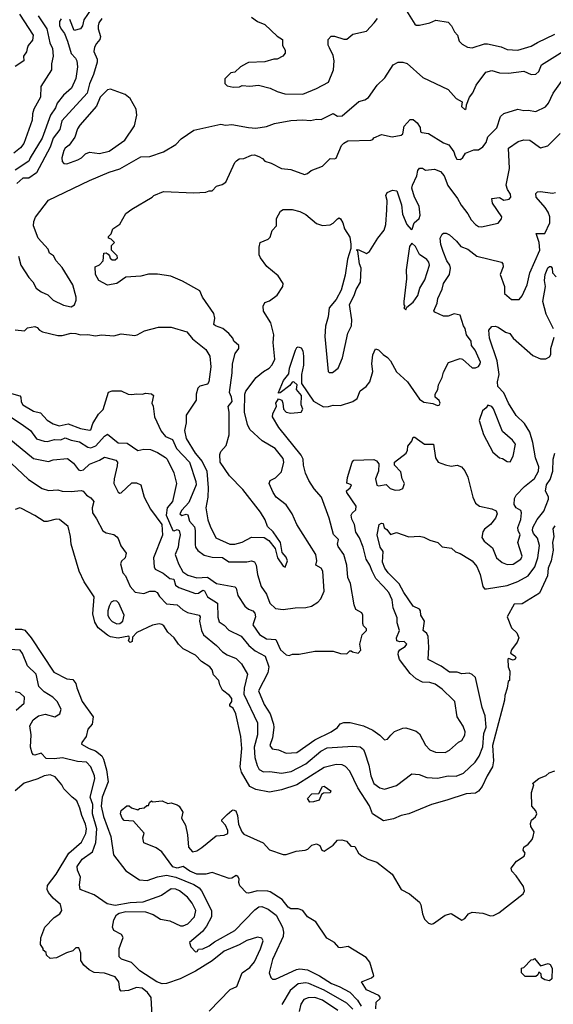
# Model space of a CAD drawing. Extents: x 1793424 to 1900092, y 321114 to 470632.
# Tile 70 of 256: x 1829234 to 1832760, y 397237 to 403736. Entities that reach past the tile are written whole.
import ezdxf

# ---------------------------------------------------------------- set-up
doc = ezdxf.new("R2010")
doc.units = 0

msp = doc.modelspace()

# ---------------------------------------------------------------- linework, layer by layer
at = {"layer": '0CON05XD'}
for points in [[(1831757.3, 403847.3), (1831845, 403706.7), (1831855, 403700), (1831875, 403700), (1831944.1, 403715.9), (1831985, 403733.8), (1832065, 403720), (1832087.5, 403695), (1832106.4, 403656.4), (1832127.5, 403635), (1832137.5, 403595), (1832157.5, 403575), (1832194.1, 403554.1), (1832225, 403551.2), (1832305, 403575.8), (1832325, 403575.8), (1832415, 403556), (1832455, 403539.2), (1832525, 403534.3), (1832615, 403561.9), (1832656.7, 403586.7), (1832769.7, 403640.3)], [(1829355, 403762.5), (1829412.5, 403675), (1829432.7, 403582.7), (1829450.9, 403545), (1829455.6, 403494.4), (1829443.8, 403445), (1829443.8, 403405), (1829374.2, 403295.8), (1829372.5, 403225), (1829328.1, 403145), (1829319.4, 403115), (1829317, 403073), (1829260.8, 402919.2), (1829239.1, 402890.9), (1829195, 402855.7)], [(1829231.7, 403771.7), (1829321.9, 403635), (1829318.9, 403601.1), (1829289.2, 403565), (1829284.2, 403545.8), (1829278.8, 403525), (1829258.8, 403495), (1829261.2, 403465), (1829205, 403428)], [(1829705.2, 403804.8), (1829658.1, 403735), (1829649.2, 403695), (1829635, 403676.2), (1829593.9, 403663.9), (1829565, 403738)], [(1830765, 403752.5), (1830805, 403723.3), (1830853.6, 403703.6), (1830935, 403627.5), (1830970, 403605), (1830970, 403565), (1830987.5, 403535), (1830987.5, 403515), (1830972.5, 403495), (1830935, 403476.7), (1830913.3, 403476.7), (1830853, 403457), (1830745, 403453.3), (1830732.3, 403447.7), (1830693.9, 403426.1), (1830655, 403390), (1830630, 403385), (1830590, 403345), (1830590, 403315), (1830605, 403300), (1830645, 403290), (1830686.4, 403293.6), (1830705, 403302.5), (1830755, 403297.5), (1830813, 403303), (1830890, 403285), (1830935, 403262.5), (1830985, 403246.7), (1831105, 403244.2), (1831195, 403281.2), (1831275.7, 403324.3), (1831307.1, 403405), (1831311.2, 403465), (1831305, 403500), (1831280.7, 403550.7), (1831273, 403567), (1831272.5, 403605), (1831293, 403627), (1831315, 403627.5), (1831375, 403607.5), (1831395, 403607.5), (1831435, 403640), (1831525, 403660), (1831576.7, 403715), (1831598.8, 403745)], [(1829507.7, 403742.3), (1829495.9, 403724.1), (1829497.5, 403695), (1829511.1, 403671.1), (1829530, 403645), (1829550, 403595), (1829573.1, 403513.1), (1829603.1, 403483.1), (1829610.9, 403465), (1829615.6, 403425), (1829605, 403347.5), (1829575.4, 403284.6), (1829522.7, 403237.3), (1829480.6, 403185), (1829471.1, 403155), (1829437.8, 403105), (1829382.1, 402955), (1829303.3, 402825), (1829295, 402802), (1829205, 402742.1)], [(1829776.9, 403745), (1829756.9, 403715), (1829751.9, 403695), (1829752.5, 403675), (1829768.8, 403625), (1829763.8, 403605), (1829741.7, 403578.3), (1829728, 403555), (1829724.1, 403525.9), (1829745.6, 403475), (1829746.7, 403455), (1829721.8, 403375), (1829695, 403313.3), (1829678.9, 403251.1), (1829512.3, 403067.7), (1829498.1, 403011.9), (1829455, 402954.2), (1829435, 402895.8), (1829344.1, 402725.9), (1829295, 402689.1), (1829255, 402690), (1829215, 402655.6)], [(1829225.5, 402175.5), (1829242, 402115), (1829293.8, 402035), (1829321.2, 402005), (1829343.3, 401965), (1829375, 401938.8), (1829419.1, 401919.1), (1829454.3, 401884.3), (1829522.7, 401852.7), (1829575, 401841.2), (1829596.1, 401853.9), (1829606.7, 401885), (1829606.7, 401905), (1829584.2, 401985), (1829515, 402100), (1829474.4, 402144.4), (1829456.7, 402176.7), (1829430, 402195), (1829421.7, 402221.7), (1829356.2, 402295), (1829326.2, 402376.2), (1829327.5, 402405), (1829337.6, 402432.4), (1829425, 402545.8), (1829695, 402674), (1829825, 402729.2), (1829895, 402750.8), (1830035, 402831.2), (1830095, 402833.8), (1830185, 402863.8), (1830265, 402913.3), (1830301.2, 402948.8), (1830385, 403008), (1830563, 403047), (1830595, 403040.8), (1830635, 403044.2), (1830745, 403024), (1830795, 403020.8), (1830865, 403032), (1830918.1, 403051.9), (1831025, 403070), (1831105, 403075.7), (1831155, 403070), (1831195, 403078.8), (1831226.4, 403076.4), (1831305, 403116.7), (1831335, 403098.8), (1831365, 403101.2), (1831475, 403196.2), (1831515, 403206.2), (1831538.3, 403221.7), (1831596.7, 403305), (1831647.3, 403352.7), (1831702.3, 403437.7), (1831735, 403456.7), (1831765, 403456.2), (1831795, 403446.2), (1831897.5, 403355), (1832065.8, 403275.8), (1832117.5, 403215), (1832157.5, 403195), (1832153.6, 403163.6), (1832175, 403143.3), (1832185, 403150), (1832186.7, 403175), (1832206.7, 403225), (1832227.5, 403252.5), (1832251.2, 403305), (1832315, 403390), (1832355, 403401.2), (1832405, 403385.8), (1832465, 403384.3), (1832565, 403395.8), (1832615, 403374.4), (1832645, 403376.7), (1832665.6, 403395), (1832682.2, 403437.8), (1832823.7, 403526.3)], [(1830623.6, 400273.6), (1830655, 400273.3), (1830705, 400286.7), (1830765, 400320), (1830849.3, 400319.3), (1830879.3, 400299.3), (1830922.5, 400245), (1830937.5, 400185), (1830975, 400130), (1830988.3, 400121.7), (1831003.3, 400165), (1830995, 400187.5), (1830968.3, 400218.3), (1830958, 400285), (1830910, 400355), (1830871.2, 400391.2), (1830855.8, 400435), (1830825.5, 400485.5), (1830707.5, 400635), (1830620, 400725), (1830558, 400815), (1830556.2, 400865), (1830563.8, 400885), (1830598.8, 400925), (1830619.2, 400995), (1830618.1, 401145), (1830612.6, 401182.6), (1830638, 401215), (1830634, 401245), (1830620, 401275), (1830637.5, 401405), (1830641.2, 401465), (1830657, 401533), (1830682.5, 401565), (1830682.5, 401585), (1830650, 401615), (1830642.5, 401635), (1830615.9, 401665.9), (1830577, 401697), (1830527.5, 401715), (1830517.5, 401725), (1830523.8, 401765), (1830517.7, 401797.7), (1830442.5, 401905), (1830425, 401947.5), (1830310.7, 402010.7), (1830233.6, 402043.6), (1830145, 402056.2), (1830085, 402057.5), (1830035, 402042.5), (1829935, 402037.5), (1829875, 401994), (1829815, 401983.8), (1829756.7, 402015), (1829734.1, 402054.1), (1829732.5, 402105), (1829762.3, 402117.7), (1829786.2, 402143.8), (1829790, 402195), (1829805, 402197.5), (1829818.3, 402188.3), (1829828.3, 402178.3), (1829831.7, 402161.7), (1829845, 402150), (1829865, 402150), (1829880, 402165), (1829878.3, 402178.3), (1829840, 402215), (1829840, 402245), (1829860, 402265), (1829838.3, 402288.3), (1829820, 402295), (1829820, 402305), (1829838.3, 402321.7), (1829850, 402355), (1829895, 402387.5), (1829935, 402456.7), (1829975, 402486.2), (1830110, 402565), (1830120, 402575), (1830185, 402602.5), (1830385, 402593.3), (1830465, 402597.5), (1830485, 402607.5), (1830505, 402607.5), (1830535, 402637.5), (1830571.7, 402648.3), (1830596.4, 402663.6), (1830656.4, 402793.6), (1830667.5, 402805), (1830685, 402816.7), (1830715, 402820), (1830765, 402841.2), (1830785, 402843.3), (1830813.6, 402833.6), (1830839.3, 402819.3), (1830855, 402802.5), (1830895, 402790), (1830965, 402753.8), (1831025, 402746.7), (1831115, 402713.3), (1831135, 402720), (1831159.3, 402740.7), (1831235, 402770), (1831285, 402820), (1831315, 402817.5), (1831325, 402822.5), (1831360, 402905), (1831375, 402921.2), (1831403.4, 402936.6), (1831555, 402941.2), (1831567.5, 402945), (1831575, 402957.5), (1831625, 402977.5), (1831695, 402964), (1831755, 402973.3), (1831766.2, 402983.8), (1831775, 403032.5), (1831815, 403077.5), (1831835, 403076.7), (1831860, 403055), (1831880, 403025), (1831883.3, 402995), (1831892, 402992), (1831935.9, 402985.9), (1832035, 402924), (1832070.7, 402910.7), (1832103.8, 402865), (1832110.8, 402835), (1832123.8, 402815), (1832145.9, 402814.1), (1832163, 402827), (1832180, 402855), (1832235, 402876.7), (1832265, 402877.5), (1832293.9, 402896.1), (1832316.2, 402925), (1832327.7, 402962.3), (1832387.6, 403022.4), (1832412.3, 403097.7), (1832433, 403117), (1832525, 403146.2), (1832565, 403136.7), (1832595, 403140), (1832645, 403131.2), (1832708.1, 403161.9), (1832727.5, 403185), (1832759.3, 403250.7), (1832825.7, 403344.3)], [(1829545, 402784), (1829619.1, 402810.9), (1829643.3, 402825), (1829669.3, 402850.7), (1829695, 402862.5), (1829762.3, 402852.3), (1829825, 402868.1), (1829929.8, 402940.2), (1829992.5, 403035), (1830008, 403105), (1830003.8, 403145), (1829965, 403216.7), (1829931.7, 403241.7), (1829835, 403278), (1829815, 403273.8), (1829765.6, 403225), (1829742.5, 403165), (1829630.9, 403039.1), (1829616, 403015), (1829598.8, 402961.2), (1829561.9, 402908.1), (1829535, 402888.8), (1829525, 402873.3), (1829512.5, 402825), (1829515, 402800), (1829525, 402786.7), (1829545, 402784)], [(1829165, 401273.1), (1829235, 401252.9), (1829241.9, 401245), (1829242.7, 401212.7), (1829254.3, 401194.2), (1829325, 401152.5), (1829371.1, 401141.1), (1829415, 401092), (1829455, 401067.5), (1829495, 401055.7), (1829555, 401069.2), (1829635, 401037.1), (1829695, 401027.5), (1829705, 401030), (1829718.3, 401071.7), (1829755, 401132.5), (1829786.1, 401163.9), (1829821.7, 401278.3), (1829845, 401286), (1829905, 401286.7), (1829950, 401265), (1829975, 401261.2), (1830006.4, 401266.4), (1830045, 401263.3), (1830065, 401270), (1830105, 401267.5), (1830117.5, 401255), (1830107.5, 401205), (1830116.1, 401186.1), (1830124.3, 401114.3), (1830169.7, 401019.7), (1830197.5, 400985), (1830244.5, 400964.5), (1830271.1, 400905), (1830356.7, 400815), (1830398.9, 400688.9), (1830401.1, 400665), (1830351.4, 400548.6), (1830305, 400498), (1830292.5, 400475), (1830305, 400463.8), (1830335, 400472.5), (1830345, 400467.5), (1830356.2, 400425), (1830388.2, 400388.2), (1830393.8, 400365), (1830392.7, 400272.7), (1830396.2, 400255), (1830411.7, 400231.7), (1830452.4, 400202.4), (1830505, 400189.4), (1830575, 400186.9), (1830615, 400158), (1830735, 400158), (1830765, 400163.8), (1830785, 400156.7), (1830796, 400135), (1830806.2, 400075), (1830830, 399995), (1830864.4, 399945), (1830886, 399885), (1830925, 399848.8), (1830975, 399842.5), (1831055, 399854), (1831125, 399856), (1831162.5, 399865), (1831205, 399891.2), (1831225, 399913.3), (1831245.8, 399965), (1831238.1, 400095), (1831226.2, 400116.2), (1831190, 400135), (1831197.5, 400165), (1831190.8, 400205), (1831065.7, 400405), (1831034.4, 400474.4), (1830995, 400533.3), (1830928.8, 400585), (1830908.8, 400615), (1830882.5, 400675), (1830890, 400695), (1830925, 400712.5), (1830965, 400752.5), (1830980, 400815), (1830975, 400840), (1830922.5, 400905), (1830835.4, 400955.4), (1830755, 401030.6), (1830738.8, 401065), (1830718.8, 401145), (1830721.1, 401265), (1830728.6, 401285), (1830795.8, 401374.2), (1830845.9, 401414.1), (1830883.3, 401435), (1830902.2, 401457.8), (1830920.8, 401495), (1830910, 401605), (1830914, 401655), (1830894.3, 401735), (1830845, 401812.5), (1830842, 401845), (1830855, 401868.8), (1830885, 401880.8), (1830935, 401918), (1830972, 401975), (1830974.2, 401995), (1830942, 402045), (1830867.9, 402107.9), (1830826.2, 402165), (1830816.7, 402185), (1830817.5, 402235), (1830823.6, 402266.4), (1830875, 402287.5), (1830888.3, 402301.7), (1830902.5, 402345), (1830930, 402375), (1830930, 402425), (1830957, 402473), (1830975, 402482.5), (1831035, 402483.3), (1831085, 402470), (1831125, 402450), (1831195, 402391.2), (1831235, 402377.5), (1831285, 402382.5), (1831305, 402392.5), (1831335, 402422.5), (1831345, 402427.5), (1831355, 402422.5), (1831370, 402395), (1831380, 402355), (1831415, 402300), (1831422.5, 402255), (1831422.5, 402225), (1831401.2, 402155), (1831385, 402050), (1831359.1, 401950.9), (1831325, 401890), (1831280, 401835), (1831272, 401775), (1831254.1, 401714.1), (1831251.2, 401645), (1831272.5, 401415), (1831278.3, 401408.3), (1831301.7, 401408.3), (1831337.5, 401435), (1831368, 401505), (1831403, 401667), (1831425.8, 401715), (1831429.2, 401755), (1831413.4, 401856.6), (1831444.4, 401915), (1831457.1, 401955), (1831486.3, 402003.7), (1831491.5, 402095), (1831479.2, 402125), (1831467.5, 402207.5), (1831460, 402215), (1831465, 402220), (1831475, 402217.5), (1831525, 402193.8), (1831545, 402206.7), (1831601.2, 402295), (1831643.1, 402346.9), (1831652.9, 402385), (1831659.3, 402480.7), (1831663, 402543), (1831653.3, 402575), (1831662.5, 402595), (1831698.3, 402611.7), (1831726.4, 402606.4), (1831756, 402515), (1831762.7, 402452.7), (1831793.3, 402385), (1831821.7, 402351.7), (1831827.5, 402352.5), (1831840, 402395), (1831873.8, 402425), (1831880, 402445), (1831874, 402505), (1831844, 402565), (1831826.2, 402625), (1831828.8, 402645), (1831858.8, 402705), (1831865, 402740), (1831877, 402757), (1831895, 402756.7), (1831915, 402743.3), (1831975, 402750), (1832015, 402733.8), (1832038.6, 402705), (1832062.2, 402642.2), (1832128.1, 402555), (1832151.2, 402511.2), (1832195.7, 402455), (1832217.5, 402415), (1832245, 402383.8), (1832265, 402371.2), (1832285, 402370), (1832396, 402394), (1832418.8, 402421.2), (1832420, 402435), (1832357.5, 402525), (1832353.3, 402555), (1832405, 402563.3), (1832434.2, 402544.2), (1832468.4, 402551.6), (1832479.1, 402565), (1832476.9, 402585), (1832456.5, 402615), (1832448.9, 402645), (1832470.5, 402755), (1832465, 402887.5), (1832527.3, 402932.7), (1832565.8, 402944.2), (1832605, 402940), (1832675, 402890), (1832725, 402903.3), (1832806.2, 402985)], [(1830285.4, 400294.6), (1830280.7, 400255), (1830260.7, 400205), (1830283.2, 400145), (1830311.8, 400091.8), (1830345, 400070), (1830405, 400052.2), (1830475, 400056.2), (1830534.4, 400014.4), (1830655, 399993.3), (1830664, 399984), (1830675.8, 399935.8), (1830721.2, 399865), (1830745.8, 399845.8), (1830775, 399833.8), (1830788.3, 399818.3), (1830792.9, 399795), (1830775, 399742.5), (1830817.6, 399677.6), (1830865, 399649.4), (1830926.2, 399645), (1830956.8, 399576.8), (1830995, 399543.3), (1831015, 399540), (1831037, 399547), (1831081.7, 399548.3), (1831185, 399567.5), (1831305, 399567.5), (1831355, 399552.5), (1831395, 399550), (1831415, 399570), (1831425, 399570), (1831433, 399563), (1831470, 399555), (1831487.5, 399575), (1831482.5, 399615), (1831497.5, 399675), (1831526.1, 399703.9), (1831526.7, 399715), (1831506.2, 399736.2), (1831500.7, 399750.7), (1831502.5, 399805), (1831495, 399820), (1831455, 399842.5), (1831443.8, 399873.8), (1831420, 400015), (1831402, 400055), (1831396, 400135), (1831375.6, 400205), (1831338.3, 400258.3), (1831334.2, 400275), (1831340, 400305), (1831308.6, 400338.6), (1831280, 400445), (1831228, 400585), (1831179.7, 400639.7), (1831144.6, 400694.6), (1831122.8, 400742.8), (1831109.4, 400795), (1831107.1, 400835), (1831095, 400861.2), (1830945.8, 401045), (1830904.3, 401114.3), (1830906, 401135), (1830930, 401185), (1830927.5, 401205), (1830945, 401232.5), (1830966.2, 401225), (1830973.8, 401205), (1830976.5, 401165), (1830995, 401146.4), (1831025, 401139.5), (1831095, 401145.8), (1831105.4, 401165), (1831093.1, 401195), (1831096.6, 401256.6), (1831063.8, 401295), (1831066.7, 401325), (1831045, 401345.7), (1831035, 401344), (1831018.3, 401321.7), (1830955, 401272.5), (1830945, 401270), (1830943.8, 401275), (1830976.2, 401355), (1831011.7, 401398.3), (1831017.5, 401435), (1831056.7, 401555), (1831065, 401572.5), (1831075, 401576.7), (1831095, 401570), (1831105, 401550), (1831110, 401515), (1831110, 401455), (1831096.7, 401395), (1831096.7, 401335), (1831175, 401218.8), (1831241.4, 401181.4), (1831275, 401182.5), (1831305, 401192.5), (1831355, 401190), (1831435, 401216.2), (1831463.9, 401236.1), (1831483.9, 401286.1), (1831523.3, 401315), (1831546.7, 401345), (1831568, 401415), (1831560, 401465), (1831566.7, 401525), (1831585, 401562.5), (1831605, 401557.5), (1831635, 401526.7), (1831665, 401506.7), (1831685, 401483.3), (1831725, 401412), (1831797.5, 401345), (1831875, 401231.2), (1831905, 401211.2), (1831965, 401202.5), (1831995, 401190), (1832005, 401192.5), (1832012.5, 401205), (1832005, 401222.5), (1831980, 401245), (1831980, 401265), (1831997.5, 401295), (1832002.5, 401325), (1832026.4, 401373.6), (1832035, 401410), (1832067, 401473), (1832145, 401500), (1832160, 401495), (1832225, 401437.5), (1832245, 401437.5), (1832265, 401447.5), (1832276.4, 401463.6), (1832278.8, 401475), (1832243.3, 401555), (1832220, 401585), (1832217.5, 401615), (1832186.4, 401656.4), (1832178.8, 401698.8), (1832166, 401716), (1832145.8, 401785.8), (1832105, 401794.3), (1832065, 401778.8), (1832035, 401778.8), (1831977.5, 401805), (1831970, 401815), (1831992.5, 401865), (1831997.5, 401895), (1832025, 401957.5), (1832034, 401995), (1832075, 402053.3), (1832081.9, 402095), (1832077.5, 402115), (1832057.5, 402145), (1832031.4, 402205), (1832016.7, 402253.3), (1832013.3, 402295), (1832025, 402320), (1832035, 402326.7), (1832053, 402327), (1832075, 402316.7), (1832121.2, 402275), (1832149.7, 402239.7), (1832195, 402220.8), (1832255, 402174.2), (1832417.5, 402135), (1832426.7, 402125), (1832430, 402105), (1832410, 402055), (1832436.7, 401975), (1832438.1, 401928.1), (1832485, 401888.8), (1832535, 401890), (1832555, 401912.5), (1832587.1, 401985), (1832605.7, 402065), (1832671.1, 402215), (1832666.9, 402265), (1832646.7, 402325), (1832705, 402324.3), (1832737.3, 402395), (1832736.7, 402435), (1832726.4, 402466.4), (1832707.3, 402497.3), (1832648, 402565), (1832645, 402590), (1832655, 402600), (1832675, 402601.2), (1832755, 402591.4), (1832775, 402595.7)], [(1831785, 401820), (1831791.7, 401838.3), (1831835, 401871.2), (1831865.7, 401915), (1831878.1, 401965), (1831911.1, 402018.9), (1831942.9, 402115), (1831938.6, 402135), (1831925, 402153.8), (1831876.7, 402186.7), (1831848.8, 402238.8), (1831825, 402260), (1831810.7, 402239.3), (1831788.9, 402085), (1831789.2, 402025), (1831772.5, 401875), (1831773.3, 401853.3), (1831780, 401845), (1831772.5, 401835), (1831785, 401820)], [(1832761.4, 401695), (1832712.4, 401792.4), (1832690, 401875), (1832708, 401975), (1832702.9, 402015), (1832706.9, 402055), (1832725, 402098.8), (1832735, 402107.5), (1832745, 402107.1), (1832753.8, 402095), (1832754.3, 402065), (1832778.3, 402038.3)], [(1829205, 401690), (1829265, 401682.5), (1829285, 401702.5), (1829335, 401710), (1829350, 401705), (1829365, 401687.5), (1829385, 401676.7), (1829485, 401651.2), (1829515, 401651.2), (1829575, 401667.5), (1829605, 401665.8), (1829635, 401656), (1829685, 401658), (1829735, 401648.8), (1829775, 401656.7), (1829855, 401650), (1829905, 401663.3), (1829995, 401652.5), (1830010, 401655), (1830058.3, 401681.7), (1830152.3, 401707.7), (1830235, 401707.5), (1830337.5, 401675), (1830375, 401630), (1830465, 401560), (1830491.2, 401515), (1830496, 401445), (1830483.8, 401345), (1830475, 401331.2), (1830425, 401316.8), (1830411.2, 401305), (1830401.1, 401265), (1830401.2, 401225), (1830334.3, 401125), (1830334.3, 401075), (1830323.1, 401025), (1830335, 400972), (1830392.5, 400875), (1830440.4, 400820.4), (1830470, 400755), (1830479.6, 400645), (1830476.4, 400585), (1830463.3, 400515), (1830476.5, 400435), (1830492.2, 400392.2), (1830530, 400315), (1830623.6, 400273.6)], [(1831639.2, 399995), (1831587.6, 400047.6), (1831562.7, 400095), (1831548.1, 400135), (1831522.5, 400175), (1831502.9, 400255), (1831480, 400315), (1831455, 400353.3), (1831447.1, 400405), (1831428.6, 400438.6), (1831424.3, 400465), (1831430.9, 400479.1), (1831455, 400500), (1831457.3, 400525), (1831395.6, 400615), (1831394.3, 400625.7), (1831417.8, 400645), (1831426, 400665), (1831396.4, 400676.4), (1831400, 400715), (1831430, 400815), (1831441.7, 400828.3), (1831575, 400833.3), (1831592.5, 400825), (1831606.7, 400805), (1831604, 400755), (1831584.4, 400705.6), (1831594.7, 400664.7), (1831605, 400660), (1831655, 400668.8), (1831682.7, 400642.7), (1831715, 400631.2), (1831745, 400632.5), (1831765, 400642.5), (1831776.7, 400675), (1831761.2, 400705), (1831751.7, 400751.7), (1831710, 400795), (1831710, 400815), (1831787.5, 400875), (1831797.5, 400895), (1831798.3, 400921.7), (1831826.1, 400953.9), (1831835, 400980), (1831845, 400980), (1831861.7, 400968.3), (1831910, 400935), (1831967.5, 400935), (1831981.2, 400845), (1832000, 400815), (1832047, 400797), (1832085, 400790), (1832125, 400796), (1832153.9, 400783.9), (1832175, 400757.5), (1832195, 400717.5), (1832228.2, 400585), (1832245.5, 400545.5), (1832272.5, 400525), (1832355, 400508), (1832383.6, 400493.6), (1832390, 400475), (1832378.8, 400445), (1832346.2, 400405), (1832305, 400373.3), (1832294.2, 400355), (1832288.3, 400318.3), (1832303.3, 400295), (1832359.1, 400249.1), (1832384.2, 400184.2), (1832422.3, 400152.3), (1832455, 400139.2), (1832495, 400142.9), (1832545, 400174.2), (1832554.4, 400195), (1832525.8, 400285), (1832541.2, 400335), (1832527.5, 400365), (1832525.7, 400385), (1832545, 400437.5), (1832550.5, 400480.5), (1832545, 400496.2), (1832514.3, 400514.3), (1832501.2, 400535), (1832504, 400575), (1832515, 400596.7), (1832570, 400655), (1832635, 400708), (1832662.5, 400755), (1832665.6, 400785), (1832643.3, 400845), (1832625.3, 400945), (1832605, 401014), (1832570.2, 401070.2), (1832515, 401123.8), (1832464.3, 401205), (1832432.6, 401272.6), (1832394, 401315), (1832390.6, 401345), (1832401.9, 401395), (1832388.2, 401485), (1832338.8, 401635), (1832333.6, 401686.4), (1832355, 401710), (1832375, 401712.5), (1832395, 401706.7), (1832444.1, 401674.1), (1832472.5, 401665), (1832495, 401633.8), (1832625, 401520), (1832675, 401496.7), (1832711.7, 401498.3), (1832735, 401510), (1832743, 401527), (1832743.3, 401565), (1832765, 401640)], [(1829035, 401208), (1829258.2, 401058.2), (1829305, 401024.2), (1829345, 400970), (1829395, 400954.4), (1829417.2, 400952.8), (1829465, 400966.2), (1829505, 400962.9), (1829535, 400975.4), (1829575, 400960), (1829629.1, 400949.1), (1829683.7, 400913.7), (1829705, 400909.5), (1829736.4, 400923.6), (1829795, 400987.5), (1829815, 401000), (1829884.1, 400944.1), (1829945, 400940), (1830015, 400892.9), (1830055, 400901.1), (1830098, 400898), (1830145, 400878.5), (1830196.5, 400846.5), (1830208.9, 400835), (1830253.1, 400745), (1830270.8, 400675), (1830244.5, 400555.5), (1830208, 400515), (1830201.1, 400465), (1830245, 400364), (1830255, 400361.2), (1830275, 400371.1), (1830288.5, 400365), (1830293.5, 400335), (1830285.4, 400294.6)], [(1832475, 400817.5), (1832495.7, 400854.3), (1832510, 400935), (1832490.9, 400960.9), (1832425, 401018.8), (1832365, 401166.7), (1832355, 401183.3), (1832327.5, 401192.5), (1832316.4, 401173.6), (1832292.5, 401155), (1832269.3, 401090.7), (1832298.3, 400998.3), (1832360.5, 400880.5), (1832405, 400843.3), (1832425, 400840), (1832455, 400820), (1832475, 400817.5)], [(1829124.5, 401004.5), (1829325, 400839.4), (1829425, 400819.4), (1829455, 400831.4), (1829549.1, 400839.1), (1829589.7, 400809.7), (1829623.3, 400765), (1829635, 400760), (1829655, 400764.3), (1829695, 400802.7), (1829762.4, 400827.6), (1829795, 400848.6), (1829869.7, 400829.7), (1829881.2, 400815), (1829878.9, 400791.1), (1829858.6, 400705), (1829857.1, 400675), (1829885, 400617.5), (1829895, 400610), (1829905, 400613.8), (1829975, 400678), (1830005, 400678.8), (1830035, 400666.7), (1830056.2, 400585), (1830098, 400505), (1830173.2, 400405), (1830176.6, 400333.4), (1830118, 400185), (1830122.5, 400125), (1830129.7, 400109.7), (1830182.9, 400082.9), (1830225, 400048.5), (1830253, 400043), (1830264.6, 400004.6), (1830285, 399987.1), (1830395, 399949.4), (1830415, 399950.6), (1830445, 399970), (1830455, 399965.8), (1830475, 399925.6), (1830540.8, 399885), (1830542.7, 399792.7), (1830552.1, 399762.1), (1830585, 399738.8), (1830615.9, 399705.9), (1830696.5, 399666.5), (1830749.2, 399605), (1830790, 399570), (1830855.4, 399535.4), (1830879.5, 399465), (1830874.5, 399425.5), (1830811.4, 399305), (1830850, 399215), (1830889.5, 399155), (1830911.5, 399085), (1830914.4, 399065), (1830904.4, 398995.6), (1830888, 398945), (1830903, 398923), (1830945, 398915.8), (1830995, 398894.2), (1831065, 398899.2), (1831185, 398983.5), (1831291.2, 399035), (1831335, 399063.3), (1831352.5, 399087.5), (1831375, 399096), (1831417.7, 399097.7), (1831505.5, 399075.5), (1831567, 399047), (1831613.9, 399013.9), (1831645, 398982.5), (1831665, 398987.5), (1831686.4, 399013.6), (1831711.7, 399038.3), (1831765, 399060), (1831785, 399061.2), (1831821.7, 399051.7), (1831855, 399040), (1831875, 399022.5), (1831915, 398947.5), (1831945, 398916.7), (1831981.7, 398901.7), (1832045, 398898.8), (1832075, 398913.3), (1832133.6, 398966.4), (1832155, 398977.5), (1832175.9, 399014.1), (1832178.8, 399035), (1832165, 399072.5), (1832124.2, 399135), (1832108.8, 399235), (1832097.6, 399247.6), (1832025, 399318), (1831979.7, 399349.7), (1831945, 399360), (1831895, 399362.5), (1831854.6, 399384.6), (1831815, 399420.8), (1831743.6, 399513.6), (1831734.3, 399545), (1831737.3, 399562.7), (1831745, 399576.2), (1831781.7, 399598.3), (1831791.2, 399615), (1831775, 399630.8), (1831745, 399629.2), (1831727.1, 399637.1), (1831724.4, 399655), (1831744, 399705), (1831728, 399755), (1831727.6, 399787.6), (1831701.1, 399855), (1831695, 399906.7), (1831672.9, 399955), (1831639.2, 399995)], [(1829178, 400808), (1829291.7, 400701.7), (1829382.6, 400642.6), (1829425, 400627.5), (1829485, 400633.3), (1829515, 400623.3), (1829575, 400621.2), (1829639.3, 400629.3), (1829653, 400623), (1829675, 400596.7), (1829705, 400580), (1829724, 400555), (1829711.8, 400515), (1829715, 400480), (1829742.3, 400442.3), (1829782.7, 400362.7), (1829805, 400348.8), (1829855, 400337.5), (1829875, 400322.5), (1829885, 400312.5), (1829902.1, 400262.1), (1829938, 400215), (1829932, 400185), (1829907.4, 400162.6), (1829900.4, 400145), (1829914.4, 400085), (1829932.5, 400065), (1829964.3, 399994.3), (1829998, 399958), (1830055, 399947.5), (1830095, 399964.3), (1830127.5, 399965), (1830143.3, 399955), (1830158.3, 399928.3), (1830205, 399880.9), (1830274.6, 399874.6), (1830311.1, 399841.1), (1830343.7, 399823.7), (1830420, 399805), (1830426, 399795), (1830423.1, 399765), (1830434.5, 399704.5), (1830449.2, 399675), (1830535, 399605.8), (1830575, 399564.4), (1830604.6, 399544.6), (1830665, 399518.6), (1830700.8, 399485), (1830738.6, 399415), (1830717.1, 399322.9), (1830714.3, 399284.3), (1830805.7, 399095), (1830804.4, 399015), (1830783.7, 398933.7), (1830787.3, 398865), (1830802.6, 398812.6), (1830816.8, 398786.8), (1830845, 398772), (1830885.9, 398774.1), (1830965, 398762.2), (1831027.3, 398772.7), (1831125, 398824.5), (1831225, 398907.1), (1831265, 398929.5), (1831435, 398941.4), (1831485, 398935.7), (1831505, 398918.8), (1831515, 398896.7), (1831541.9, 398815), (1831554.5, 398745), (1831574.6, 398694.6), (1831613.8, 398665), (1831645, 398657.1), (1831725, 398682), (1831825, 398758.8), (1831874.2, 398754.2), (1831925, 398734.4), (1831995, 398730.6), (1832065, 398744.4), (1832117.6, 398742.4), (1832166.4, 398763.6), (1832244.3, 398835), (1832269.4, 398875), (1832294.7, 398935.3), (1832301.8, 399025), (1832316.2, 399066.2), (1832310.3, 399140.3), (1832291.2, 399195), (1832246, 399395), (1832225, 399413.8), (1832205, 399422), (1832155, 399418.8), (1832125, 399428.6), (1832075, 399429.5), (1832019.6, 399469.6), (1831933.2, 399513.2), (1831938.1, 399595), (1831932.3, 399665), (1831925.3, 399685.3), (1831901.2, 399705), (1831908.5, 399765), (1831885.7, 399805), (1831882.9, 399835), (1831875, 399845.8), (1831834.2, 399865), (1831773.1, 399955), (1831742.6, 400012.6), (1831668, 400085), (1831646, 400115), (1831631.9, 400155), (1831636.7, 400225), (1831616.7, 400255), (1831596.7, 400335), (1831610, 400405), (1831625, 400412.5), (1831635, 400410), (1831641.9, 400381.9), (1831661.2, 400371.2), (1831685, 400338.8), (1831725, 400352), (1831805, 400322), (1831875, 400326.7), (1831905, 400320), (1831945, 400300), (1831996.1, 400286.1), (1832025, 400257.5), (1832087, 400247), (1832115, 400222.5), (1832145, 400212.5), (1832207.5, 400175), (1832225, 400163.3), (1832255, 400127.5), (1832276, 400075), (1832294.1, 399994.1), (1832305, 399980), (1832318.3, 399978.3), (1832455, 400001.9), (1832525, 400026.9), (1832595, 400065.7), (1832638.5, 400125), (1832658.5, 400185), (1832669.2, 400265), (1832655, 400314), (1832628.5, 400345), (1832622.9, 400365), (1832625.4, 400384.6), (1832653.3, 400436.7), (1832697.4, 400492.6), (1832728.5, 400571.5), (1832727.4, 400587.4), (1832708.5, 400625), (1832715.6, 400665), (1832739.8, 400700.2), (1832757.8, 400755), (1832760, 400835), (1832770, 400875)], [(1832726.2, 400115), (1832721.1, 400065), (1832669.4, 399950.6), (1832555, 399881.2), (1832501.7, 399878.3), (1832456.2, 399795), (1832483, 399723), (1832519.3, 399689.3), (1832532.1, 399655), (1832521.7, 399628.3), (1832485, 399577.5), (1832477.5, 399555), (1832507.5, 399535), (1832512.5, 399525), (1832507.5, 399515), (1832495, 399507.5), (1832465, 399520), (1832460, 399515), (1832461.2, 399465), (1832473.3, 399435), (1832470, 399375), (1832463, 399367), (1832456.4, 399323.6), (1832440, 399275), (1832438.8, 399245), (1832358.5, 398945), (1832364.6, 398845), (1832358.9, 398805), (1832322.5, 398745), (1832291.2, 398675), (1832265, 398643.3), (1832245, 398630), (1832185, 398626.2), (1832056.1, 398583.9), (1831955, 398556.7), (1831805, 398493.3), (1831755, 398483.8), (1831705, 398461.2), (1831638.3, 398448.3), (1831565, 398493.3), (1831546.4, 398546.4), (1831468.9, 398665), (1831415.8, 398775), (1831386.4, 398806.4), (1831365, 398818.6), (1831325, 398820), (1831245, 398800.5), (1831065.3, 398684.7), (1830965, 398653.1), (1830885, 398637.8), (1830795.4, 398655.4), (1830755, 398674.2), (1830699.1, 398769.1), (1830691.8, 398805), (1830701.5, 398925), (1830694.5, 399004.5), (1830662.5, 399155), (1830645, 399192.5), (1830623.3, 399205), (1830622.5, 399215), (1830636.2, 399235), (1830635.7, 399255), (1830621.2, 399275), (1830575, 399310), (1830556.2, 399345), (1830550, 399375), (1830515, 399412.5), (1830506, 399445), (1830491.2, 399465), (1830435, 399500), (1830395, 399542.5), (1830315, 399584.2), (1830284, 399615), (1830255, 399656.2), (1830212.3, 399692.3), (1830186.7, 399735), (1830172.5, 399745), (1830155, 399747.5), (1830111.2, 399738.8), (1830008.6, 399691.4), (1829979.3, 399660.7), (1829978.2, 399631.8), (1829965, 399624.4), (1829952.5, 399635), (1829958.8, 399655), (1829955.9, 399665.9), (1829885.7, 399654.3), (1829835, 399663.5), (1829813.4, 399673.4), (1829752.2, 399722.2), (1829730.2, 399760.2), (1829716.7, 399815), (1829726.1, 399926.1), (1829660, 400025), (1829626.2, 400095), (1829574, 400275), (1829570, 400325), (1829555, 400390), (1829497, 400437), (1829475, 400440), (1829415, 400423.3), (1829395, 400423.3), (1829335, 400463.8), (1829245, 400510), (1829235, 400513.3), (1829205, 400502.5)], [(1832770.8, 400395), (1832757.1, 400375), (1832764.4, 400325), (1832754.4, 400285), (1832759.1, 400235), (1832745.6, 400165), (1832726.2, 400115)], [(1829875, 399749.4), (1829895, 399750), (1829914.6, 399765.4), (1829924.4, 399805), (1829888.8, 399885), (1829875, 399898), (1829855, 399899.2), (1829839.1, 399890.9), (1829824.4, 399865), (1829815.5, 399835), (1829816.4, 399805), (1829824.7, 399784.7), (1829845, 399764.4), (1829875, 399749.4)], [(1829205, 399713.8), (1829245, 399714), (1829267.6, 399707.6), (1829310.8, 399655), (1829458.8, 399428.8), (1829545, 399384.3), (1829585, 399380.6), (1829605.6, 399355), (1829610.5, 399325), (1829646.2, 399235), (1829719.4, 399135), (1829711.9, 399085), (1829685, 399052), (1829672.2, 399005), (1829643.8, 398965), (1829642.5, 398955), (1829693.3, 398925), (1829735, 398909.2), (1829775.9, 398875.9), (1829787.9, 398855), (1829807.5, 398785), (1829817.5, 398705), (1829780, 398605), (1829772.5, 398545), (1829787.4, 398477.4), (1829835.6, 398345), (1829853.2, 398223.2), (1829935, 398117.5), (1830025, 398057.5), (1830076.1, 398053.9), (1830145, 398078.6), (1830205, 398089.3), (1830265, 398076.5), (1830385, 398027.5), (1830418.9, 398005), (1830435.3, 397985.3), (1830500.5, 397855), (1830500.4, 397815), (1830468.1, 397751.9), (1830441.5, 397718.5), (1830356, 397645), (1830365, 397616.7), (1830395, 397583.3), (1830406.7, 397585), (1830415, 397600), (1830445, 397602.5), (1830485, 397621.9), (1830520.8, 397649.2), (1830655, 397724.4), (1830788.9, 397861.1), (1830815, 397880), (1830835, 397882.5), (1830875, 397865.5), (1830927.8, 397825), (1830970.4, 397745), (1830976.6, 397713.4), (1830974.6, 397685), (1830918.9, 397565), (1830905, 397533.3), (1830883.3, 397445), (1830894.5, 397414.5), (1830905, 397403.3), (1830925, 397403.3), (1831063.9, 397466.1), (1831085, 397470.4), (1831135, 397465.3), (1831215, 397425.5), (1831295, 397373.3), (1831345, 397355.4), (1831415, 397317.5), (1831466.2, 397265), (1831491.1, 397225)], [(1830485, 397192), (1830625, 397333.8), (1830668.8, 397355), (1830703.3, 397445), (1830755, 397480), (1830785, 397517.5), (1830825, 397602.5), (1830842.5, 397655), (1830835, 397672.5), (1830805, 397680), (1830735, 397658), (1830685, 397629.4), (1830585, 397588.5), (1830505, 397524.4), (1830395.5, 397454.5), (1830295, 397404.4), (1830205, 397373.1), (1830175, 397372.5), (1830140.8, 397385), (1830027.8, 397457.8), (1829972, 397512), (1829906.7, 397535), (1829890.9, 397550.9), (1829892.2, 397605), (1829918.6, 397678.6), (1829906.7, 397696.7), (1829855, 397723.8), (1829848, 397745), (1829856.2, 397795), (1829873.2, 397826.8), (1829890.9, 397839.1), (1829935, 397849.2), (1830065, 397847.1), (1830115, 397828.6), (1830165, 397799.2), (1830225, 397788.8), (1830295.8, 397755.8), (1830315, 397755.7), (1830345, 397767.1), (1830390, 397815), (1830398.1, 397855), (1830374.3, 397905), (1830342.5, 397945), (1830290, 397985), (1830265, 397996.7), (1830235, 397998.6), (1830171.2, 397955), (1830048.3, 397911.7), (1829965, 397906.7), (1829865, 397890), (1829811.1, 397901.1), (1829725, 397958.5), (1829633.8, 397993.8), (1829630, 398025), (1829636.7, 398076.7), (1829615, 398122.5), (1829612.8, 398147.2), (1829646, 398195), (1829716.1, 398243.9), (1829737.1, 398305), (1829742.9, 398395), (1829714, 398495), (1829716.6, 398555), (1829699.1, 398605), (1829730.9, 398725), (1829728.5, 398745), (1829704.5, 398805), (1829675, 398835.4), (1829615, 398838.9), (1829516.2, 398863.8), (1829462.2, 398857.8), (1829409.7, 398859.7), (1829375, 398895.6), (1829335, 398882), (1829325, 398883.8), (1829315.8, 398895), (1829304.4, 398935), (1829309.4, 399015), (1829301.4, 399075), (1829322, 399115), (1829358.8, 399141.2), (1829401.7, 399151.7), (1829466.4, 399133.6), (1829500, 399155), (1829507.5, 399185), (1829482.5, 399235), (1829452.5, 399265), (1829395, 399299.2), (1829360.6, 399335), (1829342.5, 399415), (1829285, 399470), (1829253.3, 399553.3), (1829236.2, 399575), (1829128.3, 399581.7)], [(1829211.3, 399178.7), (1829263.3, 399225), (1829266, 399265), (1829235, 399293.8), (1829205, 399298.8)], [(1830113.2, 397076.8), (1830102.2, 397282.2), (1830079.2, 397315), (1830043.7, 397343.7), (1830005, 397346.9), (1829953, 397327), (1829905, 397322.5), (1829896.7, 397335), (1829889.2, 397385), (1829865, 397417.5), (1829795, 397443.1), (1829725, 397447.5), (1829693.3, 397463.3), (1829656.7, 397495), (1829637.5, 397525), (1829637.5, 397575), (1829625, 397610), (1829605, 397610), (1829585, 397590), (1829543, 397577), (1829477, 397543), (1829435, 397540), (1829411.7, 397561.7), (1829408.3, 397578.3), (1829390, 397595), (1829390, 397605), (1829372.5, 397632.5), (1829373.6, 397676.4), (1829400, 397745), (1829460.7, 397809.3), (1829500, 397835), (1829512.5, 397855), (1829502.5, 397895), (1829455, 397936.7), (1829423.8, 397975), (1829416.2, 397995), (1829418.3, 398021.7), (1829476, 398095), (1829558.1, 398235), (1829642.1, 398307.9), (1829671.4, 398365), (1829674.3, 398395), (1829668.2, 398425), (1829643.7, 398483.7), (1829632.1, 398532.1), (1829610.7, 398580.7), (1829580, 398605), (1829525, 398660), (1829512.5, 398685), (1829468, 398738), (1829435, 398750.8), (1829395, 398744.2), (1829354.6, 398725.4), (1829262.6, 398697.4), (1829203.6, 398646.4)], [(1831587.3, 397207.3), (1831589.5, 397250.5), (1831616.2, 397275), (1831616.2, 397285), (1831607.5, 397295), (1831525, 397332.5), (1831493.3, 397385), (1831559.5, 397410.5), (1831573.3, 397425), (1831546.7, 397515), (1831522.5, 397545), (1831405, 397618.8), (1831355, 397609.2), (1831342.2, 397612.2), (1831315, 397644.2), (1831264.5, 397674.5), (1831191.2, 397781.2), (1831136.7, 397815), (1831105, 397856.7), (1831075, 397866.7), (1831025, 397867.5), (1831008.3, 397878.3), (1830969.1, 397929.1), (1830888.5, 397978.5), (1830874.3, 397984.3), (1830805, 397985.6), (1830745, 397970), (1830732.9, 397972.9), (1830687.9, 398017.9), (1830681.2, 398041.2), (1830684, 398065), (1830675, 398081.2), (1830663.4, 398086.6), (1830635, 398070), (1830617.9, 398067.9), (1830505, 398107.5), (1830464.5, 398095.5), (1830405, 398095.3), (1830359.2, 398115), (1830315, 398146.2), (1830275, 398135.5), (1830245, 398143.8), (1830172.8, 398242.8), (1830135, 398269.2), (1830055, 398303.3), (1830047.5, 398335), (1830057, 398367), (1829986.4, 398446.4), (1829925, 398450), (1829910, 398465), (1829900, 398495), (1829903.6, 398516.4), (1829943, 398547), (1829957, 398547), (1829973, 398533), (1830015, 398520), (1830025, 398530), (1830057, 398533), (1830075, 398550), (1830085, 398550), (1830091.7, 398568.3), (1830105, 398580), (1830112.5, 398572.5), (1830175, 398580), (1830213, 398563), (1830235, 398567.5), (1830273.6, 398553.6), (1830286.7, 398545), (1830312.5, 398505), (1830302.5, 398465), (1830329.3, 398419.3), (1830343.3, 398355), (1830350, 398275), (1830375, 398242.5), (1830405, 398250), (1830438.3, 398271.7), (1830531.7, 398348.3), (1830586.1, 398353.9), (1830610, 398365), (1830610, 398385), (1830595, 398420), (1830570, 398445), (1830570, 398455), (1830605, 398490), (1830635, 398516.7), (1830645, 398520), (1830663, 398513), (1830673, 398483), (1830678.8, 398425), (1830701.2, 398375), (1830715, 398360), (1830843.6, 398303.6), (1830885, 398256.7), (1830975, 398226.7), (1830995, 398226.7), (1831061.7, 398248.3), (1831120, 398255), (1831138.3, 398261.7), (1831165, 398286.2), (1831195, 398296), (1831217.5, 398285), (1831230, 398255), (1831245, 398247.5), (1831305, 398287.5), (1831335, 398320), (1831363, 398323), (1831393.6, 398313.6), (1831421.7, 398281.7), (1831449.3, 398279.3), (1831473.3, 398235), (1831495, 398216), (1831535, 398194.2), (1831593.3, 398175), (1831696, 398095), (1831755.5, 397995.5), (1831809.2, 397965), (1831875, 397910), (1831885.9, 397894.1), (1831895.7, 397835), (1831909.3, 397799.3), (1831935, 397771.4), (1831955, 397765.7), (1831968.9, 397771.1), (1832045.5, 397824.5), (1832085.7, 397835.7), (1832155, 397793.3), (1832175, 397802.5), (1832200, 397835), (1832225, 397844), (1832295, 397838.6), (1832345, 397820.6), (1832365, 397823.1), (1832399.8, 397840.2), (1832560.8, 397965), (1832569.4, 397985), (1832563.6, 398013.6), (1832515, 398084), (1832486, 398115), (1832482, 398135), (1832517.8, 398182.2), (1832567.8, 398215), (1832574.2, 398235), (1832560.8, 398255), (1832565, 398273.3), (1832595, 398294.2), (1832620, 398325), (1832628.1, 398345), (1832634.3, 398375), (1832611.6, 398411.6), (1832610.6, 398429.4), (1832616.7, 398453.3), (1832641.8, 398475), (1832651.1, 398495), (1832645, 398514.4), (1832617.3, 398545), (1832615.8, 398635), (1832632.5, 398685), (1832622.5, 398695), (1832665, 398727.5), (1832712.1, 398747.9), (1832732, 398765), (1832771.1, 398778.9)], [(1831152.1, 398572.1), (1831136.2, 398595), (1831165, 398625.6), (1831211.2, 398628.8), (1831235, 398674.2), (1831246.5, 398676.5), (1831290, 398645), (1831285, 398632), (1831240.5, 398629.5), (1831228.8, 398621.2), (1831213.8, 398585), (1831175, 398574.3), (1831152.1, 398572.1)], [(1832735, 397392.5), (1832705, 397397.5), (1832681.7, 397411.7), (1832680, 397435), (1832665, 397450), (1832658.3, 397431.7), (1832645, 397420), (1832575, 397420), (1832550, 397445), (1832550, 397475), (1832565, 397480), (1832615, 397530), (1832628.3, 397531.7), (1832635, 397540), (1832675, 397490), (1832727, 397507), (1832739.3, 397499.3), (1832752.5, 397475), (1832750, 397405), (1832735, 397392.5)], [(1831435.3, 397205), (1831395, 397243.8), (1831245, 397329.3), (1831145, 397374.6), (1831125, 397377.5), (1831075, 397370.9), (1831021.3, 397328.7), (1830966.9, 397235)], [(1831335.8, 397195), (1831235, 397264.5), (1831185, 397281.5), (1831139.7, 397280.3), (1831111.7, 397268.3), (1831092.4, 397237.6), (1831081.7, 397188.3)]]:
    msp.add_lwpolyline(points, dxfattribs=at)

doc.saveas('drawing.dxf')
